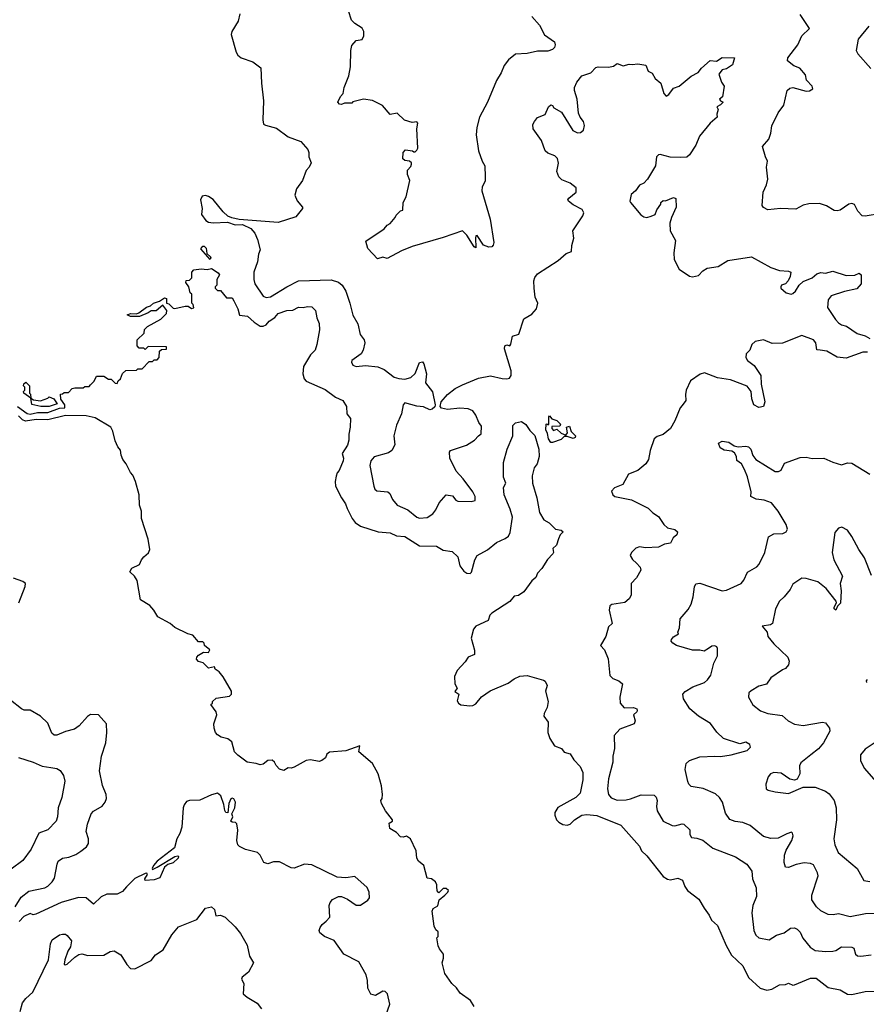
# Model space of a CAD drawing. Extents: x 1933546 to 2138868, y 524910 to 667279.
# Tile 59 of 256: x 1998594 to 2004333, y 546045 to 552714. Entities that reach past the tile are written whole.
import ezdxf

# ---------------------------------------------------------------- set-up
doc = ezdxf.new("R2010")
doc.units = 0

msp = doc.modelspace()

# ---------------------------------------------------------------- linework, layer by layer
at = {"layer": '0CON10XD'}
for points in [[(2000085.6, 552755), (2000075.6, 552705), (2000032.5, 552635), (2000027.1, 552615), (2000061.1, 552495), (2000073.8, 552473.8), (2000095.4, 552455.4), (2000175, 552428.1), (2000229.3, 552389.3), (2000233.9, 552283.9), (2000247.5, 552165), (2000242.5, 552035), (2000247.7, 552007.7), (2000259.5, 551999.5), (2000335, 551980), (2000415, 551921.4), (2000500, 551890), (2000546.7, 551835), (2000553.3, 551815), (2000553.8, 551785), (2000570, 551745), (2000556.2, 551715), (2000535, 551693.8), (2000510, 551625), (2000470.9, 551569.1), (2000459.2, 551525), (2000475, 551486.7), (2000511.2, 551445), (2000510, 551435), (2000465, 551380), (2000345, 551341.4), (2000081.2, 551361.2), (2000031.4, 551371.4), (2000005, 551384), (1999972.2, 551412.2), (1999905, 551495.8), (1999875, 551517.5), (1999854.1, 551524.1), (1999830.3, 551519.7), (1999820.8, 551495), (1999830, 551435), (1999827.1, 551395), (1999855.8, 551355), (1999875, 551343.8), (1999905, 551337.3), (2000003.5, 551343.5), (2000055, 551325.8), (2000105, 551326), (2000159.8, 551299.8), (2000187.6, 551267.6), (2000205.5, 551225), (2000223.5, 551155), (2000212.7, 551125), (2000206.1, 551073.9), (2000182.2, 551005), (2000180.9, 550955), (2000188.9, 550925), (2000245, 550842.2), (2000265, 550833.1), (2000295, 550836.7), (2000405, 550905.4), (2000483.3, 550945), (2000705, 550951.5), (2000755, 550936.7), (2000780.5, 550915), (2000804.5, 550875), (2000832.5, 550795), (2000853, 550713), (2000885.6, 550655), (2000901.3, 550581.3), (2000928, 550545), (2000934, 550525), (2000922, 550475), (2000908.8, 550451.2), (2000846.2, 550405), (2000843.8, 550395), (2000853.3, 550375), (2000875, 550366), (2000938.6, 550371.4), (2001021.9, 550361.9), (2001065.3, 550345.3), (2001133.3, 550293.3), (2001165, 550282.7), (2001205, 550279.1), (2001245, 550290.5), (2001275, 550317.1), (2001305, 550391.2), (2001325, 550396.7), (2001333, 550383), (2001350.5, 550315), (2001344.4, 550255), (2001393, 550193), (2001410, 550105), (2001407, 550093), (2001390, 550075), (2001375, 550072.5), (2001332.3, 550092.3), (2001285, 550097.5), (2001205, 550118), (2001192.9, 550105), (2001181.1, 550045), (2001148, 549968), (2001130, 549895), (2001135.9, 549834.1), (2001116.2, 549795), (2001095, 549779.2), (2000997, 549753), (2000974.2, 549725), (2000968, 549695), (2000994.3, 549555), (2001000.8, 549535), (2001015, 549522), (2001090, 549515), (2001104.1, 549504.1), (2001122, 549465), (2001152, 549425), (2001225, 549394.5), (2001285, 549345.5), (2001305, 549337.5), (2001355, 549341.4), (2001395, 549366), (2001415.6, 549394.4), (2001437.7, 549442.3), (2001485, 549496.7), (2001528.3, 549488.3), (2001550.5, 549460.5), (2001565, 549453.8), (2001655, 549450), (2001682.5, 549457.5), (2001681.2, 549485), (2001665.7, 549515.7), (2001601.2, 549605), (2001552, 549655), (2001509.2, 549745), (2001508, 549785), (2001515, 549796.2), (2001621.7, 549831.7), (2001677.5, 549865), (2001703.6, 549896.4), (2001721.7, 549908.3), (2001725, 549960), (2001705.8, 549985.8), (2001686.4, 550036.4), (2001664.5, 550064.5), (2001635, 550079.4), (2001577.6, 550082.4), (2001494.4, 550074.4), (2001452.3, 550082.3), (2001443.3, 550095), (2001451.2, 550125), (2001495, 550175.8), (2001546.2, 550215), (2001595, 550241.4), (2001704.7, 550285.3), (2001785, 550302.2), (2001865, 550282.9), (2001895, 550280.8), (2001915, 550286.2), (2001925.4, 550304.6), (2001924.5, 550335), (2001880, 550485), (2001882.9, 550505), (2001895, 550512), (2001916.7, 550505), (2001924.2, 550515.8), (2001935, 550570), (2001977.5, 550585), (2002012.1, 550687.9), (2002065, 550718.6), (2002098, 550755), (2002105.8, 550795), (2002088.6, 550835), (2002080.9, 550895), (2002079.6, 550945), (2002085, 550968), (2002105, 550992.9), (2002245, 551084.2), (2002298.3, 551131.7), (2002334, 551145), (2002335.8, 551185), (2002350.8, 551235), (2002344.2, 551285), (2002410.6, 551385), (2002416.9, 551405), (2002407.6, 551427.6), (2002345, 551459.5), (2002314, 551485), (2002310, 551495), (2002316, 551505), (2002366.9, 551545), (2002367.1, 551575), (2002326.1, 551606.1), (2002269.8, 551629.8), (2002249.4, 551649.4), (2002234.5, 551685), (2002246.6, 551743.4), (2002240, 551775), (2002222, 551792), (2002175, 551810.6), (2002155.5, 551825.5), (2002130, 551895), (2002073.8, 551975), (2002071.2, 552005), (2002083.3, 552025), (2002105, 552051.2), (2002155, 552072.5), (2002177.5, 552125), (2002195, 552136.7), (2002205, 552132.5), (2002215, 552116.7), (2002267.7, 552087.7), (2002344.3, 551964.3), (2002375, 551947.1), (2002395, 551949.4), (2002415.6, 551965), (2002422.6, 551997.4), (2002415.4, 552025), (2002392.5, 552055), (2002382.2, 552082.2), (2002372.7, 552175), (2002354, 552235), (2002355.8, 552255), (2002369.8, 552290.2), (2002405, 552334), (2002465, 552353.8), (2002500.3, 552389.7), (2002515.8, 552394.2), (2002585, 552392), (2002619.5, 552400.5), (2002645, 552416.7), (2002685, 552401.2), (2002725, 552413.3), (2002745, 552410), (2002785, 552416.2), (2002837.1, 552407.1), (2002854, 552365), (2002881.7, 552351.7), (2002900.8, 552315), (2002938.8, 552285), (2002960, 552215), (2002975, 552196.7), (2002995, 552206.7), (2003025, 552250), (2003065, 552263.3), (2003145, 552331.4), (2003192.2, 552357.8), (2003215, 552387.1), (2003275, 552438.1), (2003317.5, 552432.5), (2003355, 552458.8), (2003440, 552455), (2003425, 552408), (2003385, 552382.5), (2003356, 552374), (2003333.3, 552345), (2003352.1, 552292.1), (2003368.8, 552265), (2003358.8, 552191.2), (2003337.5, 552175), (2003343.9, 552163.9), (2003362.5, 552155), (2003345, 552136.7), (2003320, 552125), (2003327.5, 552105), (2003320, 552075), (2003322.5, 552055), (2003275, 552014), (2003202.5, 551925), (2003176, 551865), (2003135, 551798.8), (2003115, 551784.2), (2003075, 551780.6), (2003003, 551783), (2002935, 551801.2), (2002925, 551798.8), (2002911.2, 551785), (2002903.8, 551725), (2002850, 551635), (2002825, 551606.7), (2002795, 551592.5), (2002767.5, 551555), (2002739.3, 551530.7), (2002730, 551485), (2002733.8, 551475), (2002805, 551392), (2002825, 551378), (2002845, 551374), (2002875, 551382.5), (2002902.5, 551395), (2002913.9, 551426.1), (2002940, 551465), (2002940, 551475), (2002955, 551490), (2002971.7, 551488.3), (2003025, 551508.8), (2003042.5, 551502.5), (2003043.8, 551445), (2003011.4, 551375), (2003001.4, 551335), (2003003, 551283), (2003039.5, 551219.5), (2003028, 551135), (2003030.7, 551090.7), (2003064.1, 551024.1), (2003135, 550978.1), (2003155, 550973.1), (2003195, 550981.9), (2003225, 551012.2), (2003255, 551030.5), (2003328.3, 551041.7), (2003395, 551084.2), (2003555, 551108.1), (2003685.6, 551035.6), (2003745, 551015.8), (2003805, 551011.2), (2003820, 551005), (2003816.7, 550975), (2003804, 550945), (2003785, 550926), (2003757.5, 550915), (2003752.5, 550905), (2003753.3, 550895), (2003790, 550865), (2003823.9, 550856.1), (2003835, 550858.8), (2003853.8, 550875), (2003878, 550915)], [(2002065.5, 552735), (2002117.1, 552677.1), (2002151.8, 552611.8), (2002218.6, 552565), (2002224.3, 552545), (2002219.2, 552525), (2002205, 552512), (2002175, 552501.4), (2002105, 552501.4), (2002035, 552484.3), (2001955, 552480.6), (2001907.8, 552442.2), (2001878.9, 552405), (2001858.6, 552355), (2001826.6, 552303.4), (2001765, 552156.7), (2001710.6, 552055), (2001692.9, 551985), (2001688.9, 551935), (2001703.1, 551825), (2001728.6, 551755), (2001747.5, 551725), (2001749.5, 551650.5), (2001749.3, 551620.7), (2001728.3, 551581.7), (2001726.7, 551555), (2001783.4, 551363.4), (2001808, 551205), (2001803.9, 551186.1), (2001795, 551176.7), (2001773.6, 551173.6), (2001737.7, 551187.7), (2001695, 551252.5), (2001685, 551250), (2001682.7, 551237.3), (2001685, 551170), (2001675, 551176.7), (2001625, 551254.3), (2001595, 551284), (2001465, 551238), (2001255, 551177.5), (2001182.1, 551147.9), (2001085, 551096.2), (2001055, 551106), (2001020, 551095), (2000953.8, 551165), (2000940, 551215), (2001065, 551297.5), (2001085, 551322.5), (2001106.4, 551333.6), (2001140, 551375), (2001145, 551390), (2001175, 551420), (2001190, 551425), (2001192.5, 551475), (2001213.3, 551515), (2001237.5, 551625), (2001222.5, 551665), (2001222.5, 551695), (2001245, 551720), (2001250, 551735), (2001250, 551745), (2001237, 551757), (2001205, 551760), (2001191.7, 551771.7), (2001192.5, 551815), (2001208.3, 551831.7), (2001256.4, 551826.4), (2001265, 551820), (2001275, 551820), (2001285, 551830), (2001292.5, 551845), (2001286.7, 551975), (2001293, 552013), (2001285, 552022.5), (2001255, 552017.5), (2001203, 552033), (2001151.7, 552081.7), (2001105, 552072.5), (2001053, 552133), (2000985, 552167.5), (2000925, 552176.7), (2000853, 552157), (2000845, 552150), (2000795, 552150), (2000775, 552140), (2000761.7, 552141.7), (2000750, 552155), (2000767.5, 552195), (2000786.2, 552213.8), (2000793.8, 552255), (2000824, 552335), (2000836.2, 552395), (2000838.8, 552505), (2000845, 552540), (2000875, 552573.3), (2000915, 552580), (2000927.5, 552605), (2000927.5, 552635), (2000916.4, 552656.4), (2000865, 552687.5), (2000842.3, 552712.3), (2000823.3, 552775)], [(2004435, 551400.8), (2004325, 551384.2), (2004305, 551386.2), (2004275, 551416.7), (2004251.7, 551461.7), (2004235, 551470), (2004215, 551463.8), (2004155, 551424), (2004135, 551420), (2004115, 551421.2), (2004063.9, 551453.9), (2004015, 551470), (2003943.2, 551466.8), (2003905, 551457.5), (2003855, 551432), (2003750, 551435), (2003665, 551426.2), (2003635, 551443.3), (2003627.5, 551455), (2003633.8, 551545), (2003656.2, 551595), (2003666.2, 551635), (2003656.2, 551715), (2003663.8, 551755), (2003648.8, 551785), (2003630, 551855), (2003672, 551905), (2003686, 551945), (2003691.2, 551995), (2003735, 552083.3), (2003772.5, 552135), (2003796.2, 552235), (2003815, 552250.8), (2003835, 552255.6), (2003925, 552230.8), (2003948.3, 552231.7), (2003970, 552245), (2003966.7, 552265), (2003927.5, 552305), (2003920, 552340), (2003881.2, 552385), (2003841.3, 552401.3), (2003797.5, 552435), (2003801.2, 552455), (2003868.6, 552545), (2003895.6, 552605), (2003947.5, 552655), (2003885, 552748.8)], [(2004348.7, 552671.3), (2004276.6, 552583.4), (2004264.5, 552505), (2004275, 552482.9), (2004364.3, 552384.3)], [(1999885, 551090), (1999821.7, 551161.7), (1999835, 551180), (1999845, 551180), (1999857, 551167), (1999861.7, 551131.7), (1999890, 551105), (1999885, 551090)], [(1998578.6, 550095), (1998645, 550045.7), (1998665, 550041.5), (1998715, 550053.8), (1998785, 550053.1), (1998865, 550083.3), (1998900, 550085), (1998900, 550105), (1998873, 550143), (1998871.7, 550178.3), (1998885, 550180), (1998895, 550190), (1998925, 550190), (1998950, 550215), (1998968.3, 550221.7), (1999025, 550220), (1999035, 550230), (1999065, 550230), (1999075, 550240), (1999100, 550265), (1999115, 550300), (1999165, 550300), (1999195, 550280), (1999215, 550280), (1999241.7, 550251.7), (1999255, 550250), (1999261.7, 550268.3), (1999278.3, 550281.7), (1999291.7, 550318.3), (1999313, 550337), (1999385, 550340), (1999395, 550350), (1999425, 550350), (1999471.7, 550398.3), (1999495, 550400), (1999505, 550410), (1999525, 550410), (1999540, 550425), (1999541.7, 550468.3), (1999555, 550480), (1999588.3, 550481.7), (1999588.3, 550498.3), (1999465, 550500), (1999445, 550480), (1999435, 550490), (1999405, 550490), (1999390, 550505), (1999390, 550545), (1999438.3, 550591.7), (1999440, 550615), (1999460, 550635), (1999550, 550685), (1999590, 550725), (1999592.5, 550745), (1999565, 550780), (1999518.6, 550741.4), (1999485, 550743.3), (1999465, 550728.8), (1999405.7, 550704.3), (1999345, 550704.3), (1999322.5, 550715), (1999346.4, 550723.6), (1999385, 550722.5), (1999401.7, 550728.3), (1999453, 550767), (1999480, 550775), (1999500, 550795), (1999541.7, 550808.3), (1999575, 550830), (1999590, 550825), (1999590, 550795), (1999605, 550790), (1999635, 550760), (1999645, 550757.5), (1999715, 550773.3), (1999735, 550773.3), (1999758.3, 550758.3), (1999775, 550762.5), (1999770, 550785), (1999760, 550795), (1999760, 550855), (1999750, 550865), (1999740, 550905), (1999720, 550935), (1999721.7, 550948.3), (1999745, 550950), (1999760, 550965), (1999760, 551005), (1999775, 551020), (1999825, 551026.2), (1999865, 551022.5), (1999895, 551030), (1999939.3, 550999.3), (1999947.5, 550985), (1999930, 550955), (1999930, 550915), (1999920, 550905), (1999920, 550895), (1999935, 550880), (1999955, 550880), (1999995, 550830), (2000035, 550830), (2000045, 550810)], [(2003878, 550915), (2003905, 550940), (2003965, 550965.6), (2003997.9, 550992.1), (2004025, 551002.9), (2004055, 550998.2), (2004105, 551010), (2004195, 550982.5), (2004255.8, 550984.2), (2004285, 550996.9), (2004298.5, 550985), (2004298, 550925), (2004267.7, 550892.3), (2004185, 550874.2), (2004095, 550844), (2004073, 550817), (2004070.6, 550765), (2004123.1, 550683.1), (2004145, 550660.8), (2004165, 550646.9), (2004197.4, 550637.4), (2004269.7, 550589.7), (2004325, 550573.8), (2004357.5, 550555)], [(2000045, 550810), (2000072.5, 550755), (2000085, 550712.5), (2000137.5, 550705), (2000182.5, 550665), (2000225, 550637.5), (2000245, 550637.5), (2000265, 550647.5), (2000285, 550672.5), (2000323, 550697), (2000346.4, 550723.6), (2000405, 550743.8), (2000445, 550747.5), (2000485, 550766.2), (2000515, 550764), (2000545, 550771.2), (2000575, 550768.8), (2000600, 550745), (2000608.8, 550695), (2000623, 550657), (2000626.4, 550613.6), (2000608.8, 550515), (2000596.7, 550475), (2000566.4, 550443.6), (2000517.5, 550365), (2000513.8, 550315), (2000522.3, 550282.3), (2000535, 550266.7), (2000665, 550210), (2000735, 550158), (2000785, 550133.8), (2000808.8, 550095), (2000812.5, 550045), (2000836.4, 550013.6), (2000833.9, 549953.9), (2000824.3, 549905.7), (2000825.6, 549865), (2000815, 549832.5), (2000780.8, 549775), (2000788, 549745), (2000785.8, 549725), (2000759.5, 549660.5), (2000745.7, 549644.3), (2000738.3, 549621.7), (2000731.4, 549585), (2000734.5, 549555), (2000775.6, 549475), (2000803.5, 549435), (2000813.1, 549403.1), (2000848, 549335), (2000867.5, 549307.5), (2000903.6, 549283.6), (2001025, 549245.5), (2001105, 549238), (2001148.8, 549218.8), (2001205, 549214.4), (2001305, 549151.1), (2001418.9, 549148.9), (2001465, 549120.8), (2001525, 549112.9), (2001565, 549076.7), (2001578, 549015), (2001605, 548978.8), (2001625, 548966.2), (2001646.4, 548963.6), (2001657, 548973), (2001680, 549055), (2001696, 549085), (2001765, 549123.1), (2001825, 549171.9), (2001885, 549198.9), (2001907.1, 549215), (2001918.6, 549241.4), (2001935.4, 549345), (2001919.3, 549399.3), (2001877.5, 549495), (2001874.4, 549545.6), (2001888.8, 549575), (2001874.4, 549615), (2001873.3, 549715), (2001897.5, 549805), (2001936.9, 549895), (2001936.7, 549965), (2001955, 549982.5), (2001995, 549993.3), (2002025, 549973.3), (2002051.2, 549931.2), (2002085, 549897.5), (2002112.5, 549805), (2002116.2, 549755), (2002101.2, 549705), (2002081.2, 549678.8), (2002068, 549625), (2002069.2, 549575), (2002099.4, 549475), (2002116.9, 549375), (2002147.3, 549327.3), (2002183.3, 549305), (2002225, 549262.5), (2002263.8, 549256.2), (2002277.5, 549245), (2002257.5, 549225), (2002247, 549197), (2002232.5, 549155), (2002208.3, 549131.7), (2002212.5, 549105), (2002207.5, 549095), (2002171.2, 549058.8), (2002133, 548997), (2002103.3, 548965), (2002092.5, 548935), (2002065, 548913.3), (2002010.9, 548839.1), (2001975, 548813.3), (2001945, 548810), (2001915.8, 548774.2), (2001793.3, 548695), (2001780.5, 548679.5), (2001770, 548645), (2001685, 548605.6), (2001669.4, 548585), (2001654.5, 548525), (2001675.9, 548444.1), (2001678, 548415), (2001633.3, 548395), (2001614.4, 548365), (2001559.5, 548305), (2001541.5, 548265), (2001544.4, 548215), (2001560, 548185), (2001543.3, 548163.3), (2001570, 548145), (2001559.4, 548099.4), (2001568, 548085), (2001585, 548074.3), (2001645, 548065.6), (2001665, 548068.9), (2001685, 548080), (2001725, 548126.7), (2001782.7, 548167.3), (2001905, 548218.9), (2001945, 548248.8), (2001985, 548266.7), (2002035, 548271.9), (2002145, 548241.2), (2002155, 548233.3), (2002169.2, 548205), (2002159.2, 548165), (2002175.6, 548095), (2002168.6, 548055), (2002148, 548015), (2002146.4, 547996.4), (2002176.2, 547955), (2002174.2, 547885), (2002187.5, 547845), (2002220, 547795), (2002267, 547777), (2002285, 547753.3), (2002325, 547741.2), (2002351.2, 547701.2), (2002392.5, 547655), (2002410.5, 547615), (2002411.8, 547565), (2002392.5, 547475), (2002364.2, 547445.8), (2002241.8, 547378.2), (2002221.2, 547345), (2002222.3, 547325), (2002233.6, 547295), (2002248.1, 547278.1), (2002275, 547262.2), (2002305, 547258.5), (2002324.6, 547265.4), (2002355, 547294.3), (2002405, 547325.5), (2002439.1, 547330.9), (2002505, 547323.8), (2002668.7, 547258.7), (2002794.2, 547115), (2002808, 547085), (2002845, 547051.4), (2002955, 546911.2), (2002985, 546892.5), (2003005, 546888), (2003055, 546898), (2003086, 546886), (2003102.3, 546842.3), (2003120, 546815), (2003197.7, 546757.7), (2003233.3, 546695), (2003268.3, 546648.3), (2003283.8, 546615), (2003325, 546578.8), (2003383.3, 546443.3), (2003418.2, 546378.2), (2003495.6, 546305), (2003535, 546225.7), (2003612.9, 546155), (2003659.4, 546139.4), (2003693.1, 546146.9), (2003743.5, 546176.5), (2003785, 546179.2), (2003805, 546188), (2003834.4, 546174.4), (2003845, 546175.8), (2003955, 546220.6), (2003992.7, 546222.7), (2004075, 546158), (2004155, 546143.1), (2004205, 546112.5), (2004235, 546111.1), (2004325, 546131.4), (2004425, 546133.1)], [(2004341.3, 550461.3), (2004308.3, 550461.7), (2004195, 550421.9), (2004135, 550429.4), (2004065, 550470), (2004020, 550475), (2003998, 550478), (2003989.4, 550525), (2003974, 550545), (2003895, 550574.3), (2003765, 550524.2), (2003695, 550522), (2003635, 550546.2), (2003580, 550535), (2003557.5, 550515), (2003543.6, 550476.4), (2003519.3, 550450.7), (2003516.7, 550425), (2003527.5, 550405), (2003573, 550373), (2003617.5, 550305), (2003620.6, 550245), (2003645.8, 550125), (2003636.7, 550093.3), (2003605, 550087.5), (2003570, 550105), (2003557, 550147), (2003551.9, 550195), (2003525, 550231.9), (2003411.2, 550275), (2003325, 550289.1), (2003235, 550322), (2003206.8, 550313.2), (2003141.9, 550268.1), (2003112, 550205), (2003106, 550175), (2003109.2, 550135), (2003085, 550102), (2003071.4, 550085), (2003035, 549996.2), (2003005, 549944), (2002956.2, 549905), (2002915, 549890), (2002895.6, 549874.4), (2002866.5, 549795), (2002855.6, 549735), (2002837.8, 549705), (2002785, 549660), (2002721.2, 549635), (2002683.3, 549565), (2002625, 549542.5), (2002605, 549520), (2002613.8, 549495), (2002627.5, 549485), (2002742.1, 549462.1), (2002855, 549405.8), (2002885, 549374), (2002925, 549348.8), (2002961.2, 549295), (2002985, 549272), (2003035, 549260), (2003053.3, 549245), (2003048.8, 549225), (2003024.5, 549205.5), (2003005, 549168.8), (2002965, 549162), (2002925, 549140.8), (2002835, 549136.9), (2002795, 549142.9), (2002770, 549135), (2002740, 549105), (2002732.5, 549085), (2002747.7, 549057.7), (2002775, 549032), (2002798.8, 549005), (2002803.3, 548985), (2002775.8, 548934.2), (2002739.2, 548895), (2002738.8, 548815), (2002725, 548791.2), (2002695, 548766), (2002607.3, 548752.7), (2002595, 548743.8), (2002589.2, 548715), (2002610, 548625), (2002585, 548602.5), (2002567.1, 548535), (2002532, 548475), (2002558.8, 548445), (2002583.3, 548385), (2002595, 548272.5), (2002615, 548251.2), (2002656.1, 548236.1), (2002680, 548215), (2002662, 548125), (2002663.9, 548083.9), (2002692.3, 548052.3), (2002754.3, 548054.3), (2002776.7, 548045), (2002780, 548035), (2002777.5, 548025), (2002753.8, 548005), (2002766.7, 547965), (2002760, 547945), (2002662.2, 547907.8), (2002624, 547865), (2002626.6, 547776.6), (2002615.5, 547725), (2002615.4, 547685), (2002585, 547572.5), (2002577.3, 547505), (2002584.7, 547464.7), (2002602.2, 547442.2), (2002645, 547428.2), (2002705, 547430.4), (2002735, 547436.4), (2002805.5, 547464.5), (2002895, 547460.8), (2002907.9, 547447.9), (2002915.6, 547425), (2002909.4, 547385), (2002914.2, 547355), (2002955.7, 547285.7), (2003015.7, 547255.7), (2003035, 547254.3), (2003085, 547267.1), (2003095, 547264.2), (2003135.7, 547225.7), (2003136.2, 547195), (2003147.5, 547175), (2003185, 547170.6), (2003225, 547156.9), (2003293.1, 547103.1), (2003445, 547043.3), (2003523.6, 546993.6), (2003556.4, 546946.4), (2003561.1, 546895), (2003585.5, 546834.5), (2003588.5, 546775), (2003562.9, 546715), (2003557.1, 546665), (2003570, 546545), (2003583.7, 546513.7), (2003605, 546495.7), (2003675, 546482), (2003725, 546512), (2003775, 546528.8), (2003819.7, 546560.3), (2003845, 546562.5), (2003865, 546553.8), (2003884.1, 546534.1), (2003902.4, 546492.4), (2003951.2, 546431.2), (2003985, 546408.9), (2004055, 546402.3), (2004105, 546405.5), (2004125, 546408.9), (2004165, 546434.3), (2004235, 546432.2), (2004249.2, 546425), (2004258.6, 546385), (2004272, 546372), (2004295, 546370), (2004365, 546380.6)], [(1998736.4, 550093.6), (1998677, 550107), (1998670, 550150), (1998622.5, 550185), (1998620, 550195), (1998630, 550205), (1998630, 550225), (1998620, 550235), (1998621.7, 550248.3), (1998635, 550260), (1998660, 550235), (1998660, 550185), (1998667, 550177), (1998670, 550150), (1998688.3, 550138.3), (1998735, 550132.5), (1998785, 550150), (1998795, 550160), (1998826.4, 550146.4), (1998848.3, 550111.7), (1998795, 550093.8), (1998736.4, 550093.6)], [(2001675, 546030), (2001649.5, 546069.5), (2001580.5, 546120.5), (2001555.7, 546155.7), (2001522.5, 546185), (2001475, 546253.3), (2001456.7, 546325), (2001467, 546357), (2001466.7, 546385), (2001439.3, 546419.3), (2001430.7, 546440.7), (2001422.5, 546495), (2001430, 546505), (2001430, 546535), (2001415, 546550), (2001403.9, 546573.9), (2001390, 546675), (2001397, 546693), (2001428.3, 546711.7), (2001437, 546753), (2001476.4, 546783.6), (2001496.4, 546803.6), (2001500, 546815), (2001485, 546830), (2001465, 546830), (2001435, 546800), (2001423, 546813), (2001421.7, 546841.7), (2001422.5, 546855), (2001412.5, 546875), (2001385, 546894), (2001355, 546900), (2001333.3, 546985), (2001297.5, 547015), (2001286.2, 547035), (2001281.2, 547085), (2001243.3, 547165), (2001215, 547183.3), (2001193, 547177), (2001175, 547180), (2001149.3, 547209.3), (2001102.5, 547235), (2001098.3, 547271.7), (2001120, 547285), (2001120, 547295), (2001073.3, 547355), (2001047.5, 547405), (2001042.5, 547425), (2001051.7, 547438.3), (2001052.5, 547465), (2001046.4, 547523.6), (2001023.3, 547605), (2000985, 547676.7), (2000892.5, 547755), (2000900, 547795), (2000805, 547762), (2000695, 547752.5), (2000675, 547740), (2000667.5, 547715), (2000642.5, 547695), (2000625, 547688.8), (2000565, 547701.2), (2000535, 547696.2), (2000455, 547650), (2000435, 547643.3), (2000413, 547647), (2000385, 547627.5), (2000355, 547637.5), (2000332.5, 547662.5), (2000322, 547685), (2000305, 547698.6), (2000275, 547695.7), (2000245, 547671.2), (2000225, 547666.7), (2000196.2, 547676.2), (2000135, 547683.8), (2000071.7, 547731.7), (2000050, 547755), (2000033, 547823), (2000005, 547842.5), (1999960, 547855), (1999935, 547870), (1999921.4, 547885), (1999911.2, 547915), (1999910, 547945), (1999930, 548005), (1999926.1, 548026.1), (1999890, 548075), (1999900, 548085), (1999900, 548095), (1999925, 548117.5), (2000017, 548133), (2000030, 548145), (2000030, 548165), (1999973, 548263), (1999946.4, 548296.4), (1999920, 548315), (1999915, 548330), (1999875, 548322.5), (1999838.3, 548358.3), (1999805, 548366.7), (1999792, 548382), (1999793.8, 548395), (1999805, 548408.8), (1999840.3, 548429.7), (1999875, 548427.5), (1999882.5, 548445), (1999847.5, 548475), (1999845, 548490), (1999835, 548500), (1999805, 548500), (1999767.5, 548545), (1999734.1, 548554.1), (1999646.4, 548596.4), (1999615, 548623.8), (1999529.7, 548669.7), (1999504.2, 548715), (1999476.7, 548745), (1999413.3, 548785), (1999390.8, 548915), (1999373.3, 548945), (1999340, 548975), (1999355, 549000), (1999406.4, 549023.6), (1999418.8, 549055), (1999435, 549076.7), (1999467.3, 549102.7), (1999475.5, 549125), (1999464.5, 549195), (1999419.2, 549335), (1999420.8, 549385), (1999406.6, 549426.6), (1999403.8, 549495), (1999378.1, 549585), (1999360, 549630), (1999345, 549646), (1999315.8, 549705), (1999292.9, 549735), (1999281.4, 549765), (1999278.1, 549798.1), (1999260.2, 549820.2), (1999241.7, 549861.7), (1999226.5, 549926.5), (1999212.1, 549955), (1999105, 550016.7), (1999045, 550031.8), (1998905, 550033.2), (1998785, 550003.8), (1998705, 550007.2), (1998634.6, 549994.6), (1998613, 550003), (1998585, 550030)], [(2002205, 549850), (2002195, 549850), (2002178, 549875), (2002172.3, 549912.3), (2002161.2, 549935), (2002162.5, 549975), (2002167.5, 549977.5), (2002175, 549970), (2002180, 549975), (2002180, 550025), (2002185, 550030), (2002201.7, 550011.7), (2002235, 550000), (2002260, 549975), (2002255, 549960), (2002201.7, 549958.3), (2002200, 549945), (2002211.7, 549931.7), (2002235, 549940), (2002265, 549912.5), (2002295, 549900), (2002307.5, 549915), (2002300, 549955), (2002321.7, 549961.7), (2002332.5, 549925), (2002362.5, 549895), (2002360, 549885), (2002345, 549877.5), (2002305, 549890), (2002285, 549890), (2002265, 549870), (2002205, 549850)], [(2004399.1, 546659.1), (2004326.8, 546656.8), (2004222.7, 546637.3), (2004145, 546658.1), (2004108.3, 546651.7), (2004073, 546653), (2004025, 546678.6), (2003994.2, 546705), (2003962.6, 546752.6), (2003964.5, 546785), (2004005.6, 546915), (2004002.9, 546935), (2003975, 546988.8), (2003955, 546997.5), (2003912.5, 547002.5), (2003857.6, 546992.4), (2003805, 546971.2), (2003784, 546974), (2003775.7, 547005.7), (2003778.1, 547055), (2003790.2, 547089.8), (2003828.6, 547155), (2003837.5, 547185), (2003832.5, 547205), (2003825, 547210), (2003795, 547200), (2003735, 547170.6), (2003685, 547167.1), (2003635, 547182.2), (2003545, 547255.6), (2003495, 547275.6), (2003443, 547283), (2003407.5, 547297.5), (2003378.9, 547338.9), (2003358.6, 547415), (2003338.6, 547445), (2003309.8, 547469.8), (2003226.3, 547506.3), (2003145, 547520), (2003129.2, 547535), (2003123.2, 547553.2), (2003104.3, 547635.7), (2003111.2, 547675), (2003135, 547697.1), (2003205, 547720), (2003305, 547726.5), (2003345, 547722.5), (2003415.6, 547735.6), (2003525, 547764.4), (2003547, 547787), (2003542.5, 547805), (2003515, 547820), (2003475, 547808), (2003365.7, 547845.7), (2003318.7, 547888.7), (2003276.4, 547946.4), (2003195, 547997.5), (2003136, 548045), (2003093.2, 548113.2), (2003088.8, 548145), (2003105, 548163.8), (2003155.7, 548194.3), (2003235, 548224.4), (2003256.7, 548243.3), (2003278.1, 548275), (2003298.6, 548355), (2003324.2, 548405), (2003323.9, 548453.9), (2003320, 548465), (2003305, 548473.8), (2003285, 548470), (2003262.5, 548455), (2003233, 548437), (2003204.1, 548444.1), (2003155, 548444.2), (2003045, 548474.2), (2003021.3, 548491.3), (2003010, 548505), (2003012.5, 548515), (2003026.6, 548533.4), (2003060, 548555), (2003056.2, 548565), (2003067.5, 548595), (2003070, 548655), (2003125, 548718.8), (2003145.7, 548755), (2003159.4, 548805), (2003167.3, 548872.7), (2003177.7, 548892.3), (2003205, 548898), (2003355, 548844.4), (2003385, 548850), (2003484.4, 548895.6), (2003502.5, 548917.5), (2003527.8, 548972.2), (2003590.9, 549009.1), (2003607.5, 549025), (2003645.7, 549105), (2003669.2, 549210.8), (2003705, 549231.4), (2003765.8, 549234.2), (2003790, 549245), (2003797.5, 549262.5), (2003790, 549295), (2003734.4, 549384.4), (2003690.5, 549440.5), (2003640.3, 549460.3), (2003585, 549466), (2003550, 549485), (2003552, 549515), (2003527, 549617), (2003507.7, 549667.7), (2003487.5, 549705), (2003455, 549727.5), (2003453.3, 549755), (2003439.3, 549779.3), (2003421.7, 549791.7), (2003368.3, 549798.3), (2003342.5, 549815), (2003330, 549845), (2003355, 549860), (2003401.7, 549851.7), (2003436.7, 549826.7), (2003465, 549821.2), (2003515, 549825.8), (2003535, 549822), (2003549.2, 549805), (2003563, 549763), (2003584.4, 549734.4), (2003715, 549652.9), (2003736.8, 549653.2), (2003755, 549663.8), (2003778.8, 549711.2), (2003885, 549748), (2003925, 549751.2), (2003965, 549742.5), (2004045, 549743.1), (2004105, 549716.9), (2004165, 549700), (2004205, 549712.5), (2004235, 549710), (2004355.5, 549635.5)], [(2004368.3, 548948.3), (2004319.4, 549069.4), (2004281.5, 549125), (2004235, 549213.8), (2004205, 549256), (2004167.7, 549277.7), (2004145, 549270), (2004120, 549240), (2004102, 549105), (2004112, 549055), (2004171.4, 548945), (2004155.9, 548894.1), (2004163.1, 548845), (2004157.5, 548762.5), (2004137.5, 548742.5), (2004126.4, 548713.6), (2004115, 548722.5), (2004113.9, 548733.9), (2004130, 548765), (2004127.5, 548775), (2004060.5, 548860.5), (2004005, 548905.5), (2003925, 548929.4), (2003895, 548930.8), (2003835, 548890), (2003816.2, 548855), (2003775.9, 548804.1), (2003744.2, 548775.8), (2003716.4, 548723.6), (2003696.7, 548625), (2003683.9, 548616.1), (2003627.5, 548605), (2003660, 548565), (2003666.2, 548535), (2003705, 548486.2), (2003800, 548395), (2003809.5, 548369.5), (2003806, 548345), (2003785, 548318.8), (2003765, 548311.2), (2003685, 548256.7), (2003655.8, 548214.2), (2003605, 548200), (2003551.2, 548168.8), (2003536.7, 548155), (2003533.8, 548125), (2003563.2, 548073.2), (2003615, 548032.5), (2003665, 548014.3), (2003762, 548002), (2003803.3, 547965), (2003845, 547941.4), (2003905, 547933.3), (2004035, 547956.9), (2004055, 547951.2), (2004084, 547915), (2004084.3, 547895), (2004042.9, 547815), (2004009.2, 547775), (2003955.8, 547735), (2003888.7, 547681.3), (2003880.9, 547659.1), (2003882.5, 547605), (2003865, 547570), (2003845, 547564), (2003815, 547570.8), (2003755, 547610.6), (2003705, 547615.6), (2003684, 547605), (2003667.5, 547585), (2003650.8, 547535), (2003653.8, 547505), (2003667.5, 547495), (2003715, 547483.1), (2003805, 547471.9), (2003905, 547515.8), (2003985, 547515.7), (2004055, 547487.5), (2004080.3, 547470.3), (2004113.8, 547425), (2004129.2, 547375), (2004129.5, 547295), (2004113.3, 547165), (2004119.5, 547125), (2004142.3, 547072.3), (2004270.8, 546965), (2004315, 546883.8), (2004355.9, 546875.9)], [(1998588.8, 548765), (1998632, 548875), (1998633.8, 548895), (1998615, 548908.8), (1998551.7, 548931.7)], [(2004337.5, 548245), (2004332.5, 548235), (2004333.6, 548223.6)], [(1998562.5, 546705), (1998605, 546770), (1998655, 546811.4), (1998765, 546833.4), (1998785, 546844.6), (1998815, 546873.1), (1998831.2, 546898.8), (1998847.5, 546995), (1998855.8, 547015), (1998885, 547034.4), (1998928, 547042), (1998975, 547060), (1999008.3, 547081.7), (1999047.9, 547112.1), (1999060, 547135), (1999060.6, 547165), (1999045.7, 547215.7), (1999054.6, 547265.4), (1999079.2, 547335), (1999095, 547354), (1999152.1, 547387.9), (1999174, 547415), (1999181.7, 547438.3), (1999181.4, 547465), (1999155, 547527.5), (1999135.6, 547625), (1999149.5, 547725), (1999178.2, 547815), (1999185.9, 547885.9), (1999182.5, 547945), (1999127.5, 548005), (1999075, 548007.5), (1999053.8, 547995), (1998998.3, 547931.7), (1998965, 547908.6), (1998905, 547893.3), (1998845, 547867.8), (1998827, 547867), (1998810.9, 547880.9), (1998785, 547948.8), (1998735, 547996), (1998665, 548037.5), (1998625, 548038), (1998607.5, 548045), (1998532.5, 548105)], [(2004386.3, 547813.7), (2004325, 547773.8), (2004293.8, 547735), (2004293.8, 547695), (2004317.5, 547645), (2004415, 547533.3)], [(1998585.7, 547715.7), (1998685, 547685.6), (1998747.4, 547657.4), (1998805, 547649.4), (1998845, 547642.9), (1998868.7, 547628.7), (1998890, 547595), (1998901.1, 547555), (1998880.6, 547445), (1998855.5, 547375), (1998851.4, 547315), (1998841.1, 547285), (1998785, 547226.7), (1998725, 547204), (1998670.9, 547095), (1998615, 547018.5), (1998375, 546841.9)], [(2001067.5, 545945), (2001103.3, 546045), (2001086.7, 546115), (2001070.7, 546130.7), (2001055, 546133.3), (2001006.4, 546103.6), (2000973.6, 546113.6), (2000953.8, 546155), (2000952.5, 546205), (2000942.5, 546245), (2000892.4, 546332.4), (2000791.2, 546385), (2000726.4, 546476.4), (2000660, 546505), (2000627.7, 546527.7), (2000623.8, 546545), (2000630.8, 546565), (2000645, 546585.7), (2000672.4, 546607.6), (2000695.7, 546635), (2000692.9, 546715), (2000698, 546735), (2000713.8, 546755), (2000755, 546774.2), (2000775, 546774.2), (2000815, 546756.2), (2000875, 546716.2), (2000903.9, 546716.1), (2000955, 546750), (2000966.2, 546765), (2000964, 546805), (2000950, 546835), (2000865, 546910.8), (2000805, 546901.9), (2000745, 546906.9), (2000575, 546990), (2000525, 546994), (2000455, 546966.2), (2000435, 546969.2), (2000355, 547008.6), (2000315, 547008.6), (2000275, 546995.8), (2000250, 547005), (2000223.8, 547055), (2000205, 547073.8), (2000125, 547092.5), (2000085, 547112.5), (2000072.9, 547125), (2000066.9, 547155), (2000071.9, 547225), (2000066.7, 547266.7), (2000056.7, 547276.7), (2000035, 547278), (2000026.2, 547285), (2000038.8, 547315), (2000032.5, 547335), (2000053.1, 547375), (2000057.5, 547415), (2000045, 547436.7), (2000035, 547441.2), (2000025, 547436.7), (2000011.9, 547405), (2000005, 547342.5), (1999992.5, 547345), (1999985, 547357.5), (1999978, 547398), (1999956.4, 547456.4), (1999935, 547473.8), (1999895, 547464), (1999815, 547427.1), (1999745, 547426), (1999725, 547418.8), (1999708, 547395), (1999702.5, 547375), (1999692.5, 547245), (1999678.7, 547201.3), (1999658.8, 547165), (1999644.2, 547105), (1999525.8, 547015), (1999500, 546985), (1999492.5, 546965), (1999495, 546957.5), (1999526.8, 546973.2), (1999645, 547046.2), (1999665, 547050), (1999670, 547045), (1999667.5, 547035), (1999635, 547003.3), (1999598.3, 546991.7), (1999576, 546974), (1999545, 546902), (1999505, 546888.6), (1999444.1, 546884.1), (1999443.3, 546895), (1999461.2, 546925), (1999455, 546933.3), (1999445, 546931.4), (1999374.1, 546895.9), (1999319.2, 546840.8)], [(1999319.2, 546840.8), (1999290.5, 546809.5), (1999255, 546790.9), (1999185, 546790), (1999146.6, 546773.4), (1999095, 546723.8), (1999045, 546765.6), (1998992.8, 546767.2), (1998875, 546733.8), (1998704.2, 546654.2), (1998685, 546650.8), (1998665, 546658.8), (1998621.5, 546638.5), (1998590, 546605)], [(1998598.1, 545995), (1998612.2, 546055), (1998635.3, 546084.7), (1998683.1, 546126.9), (1998789.2, 546345), (1998802.5, 546455), (1998815, 546481.2), (1998863.3, 546515), (1998885, 546520.8), (1998905, 546518.8), (1998915, 546511.2), (1998944.2, 546475), (1998937.5, 546435), (1998920, 546405), (1998900, 546345), (1998896.2, 546316.2), (1998901.9, 546311.9), (1998915, 546315.7), (1998967.3, 546365), (1998995, 546380.9), (1999015, 546385.5), (1999055, 546376.2), (1999165, 546377.1), (1999207.9, 546402.1), (1999235, 546406), (1999279.5, 546379.5), (1999319.4, 546315), (1999345, 546287.5), (1999375, 546284.2), (1999485, 546342), (1999515, 546378.8), (1999565.9, 546414.1), (1999626, 546515), (1999669.7, 546570.3), (1999795, 546618.6), (1999853.3, 546695), (1999895, 546704), (1999915, 546686.7), (1999923.6, 546643.6), (1999955, 546648.8), (1999987.5, 546635), (2000055, 546568.8), (2000090, 546525), (2000136, 546445), (2000151.2, 546371.2), (2000178.8, 546325), (2000145, 546262.5), (2000102.3, 546227.7), (2000096.7, 546215), (2000113.8, 546185), (2000110, 546115), (2000135, 546093.8), (2000203, 546053), (2000234, 546015)]]:
    msp.add_lwpolyline(points, dxfattribs=at)

doc.saveas('drawing.dxf')
